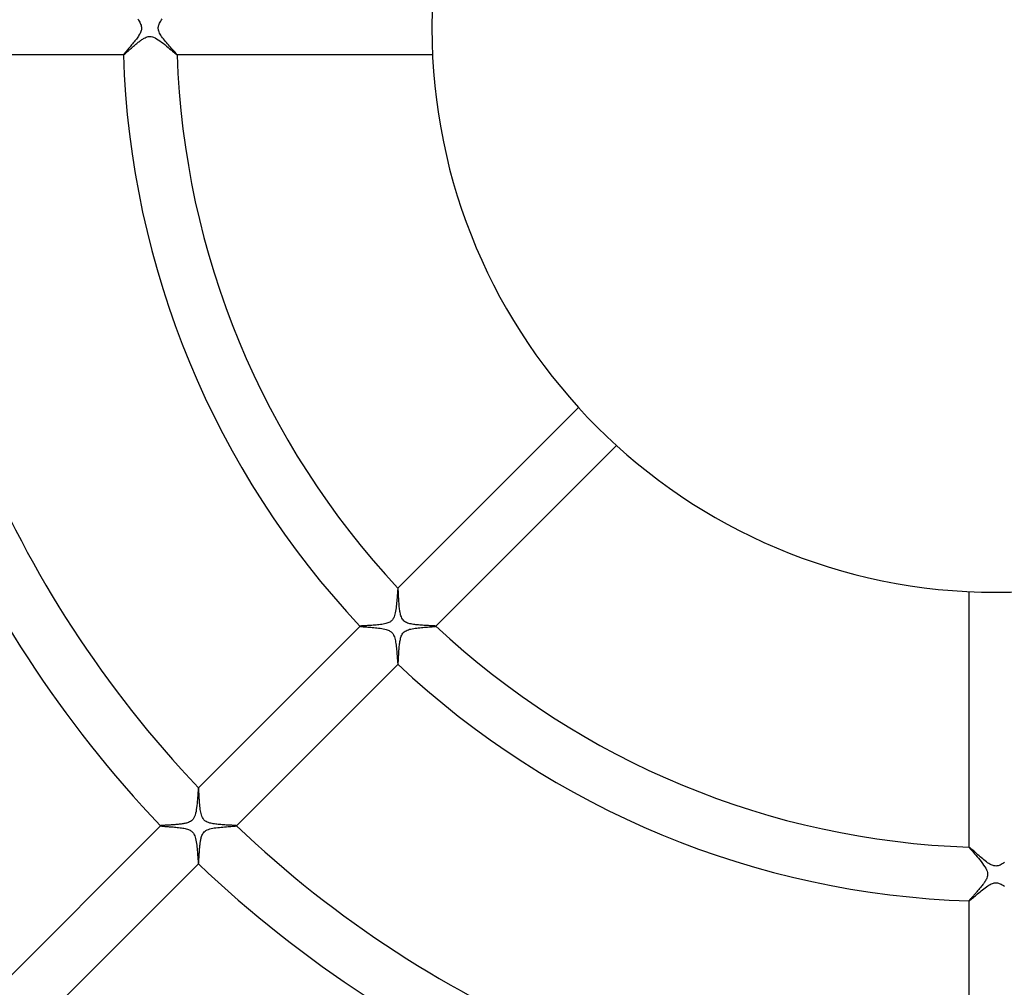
# Model space of a CAD drawing. Header units: millimetres. Extents: x -385 to 385, y -385 to 385.
# Tile 60 of 103: x -73 to 1, y -71 to 1. Entities that reach past the tile are written whole.
import ezdxf

# ---------------------------------------------------------------- set-up
doc = ezdxf.new("R2010")
doc.units = ezdxf.units.MM
doc.layers.add('HIDDEN', color=7, linetype='Continuous')
doc.layers.add('THICK', color=7, linetype='Continuous')

msp = doc.modelspace()

# ---------------------------------------------------------------- linework, layer by layer
at = {"layer": 'HIDDEN'}
for p, q in [((-63.907, 0.68), (-63.853, 0.6)), ((-63.853, 0.6), (-63.804, 0.523)), ((-63.804, 0.523), (-63.759, 0.446)), ((-63.759, 0.446), (-63.72, 0.37)), ((-63.72, 0.37), (-63.686, 0.294)), ((-63.686, 0.294), (-63.659, 0.218)), ((-63.659, 0.218), (-63.64, 0.144)), ((-63.64, 0.144), (-63.628, 0.071)), ((-63.628, 0.071), (-63.625, 0)), ((-62.375, 0), (-62.373, 0.053)), ((-62.373, 0.053), (-62.367, 0.107)), ((-62.367, 0.107), (-62.356, 0.16)), ((-62.356, 0.16), (-62.34, 0.219)), ((-62.34, 0.219), (-62.316, 0.284)), ((-62.316, 0.284), (-62.284, 0.357)), ((-62.284, 0.357), (-62.242, 0.438)), ((-62.242, 0.438), (-62.192, 0.523)), ((-62.192, 0.523), (-62.136, 0.609)), ((-62.136, 0.609), (-62.074, 0.696)), ((-63.902, -0.673), (-63.952, -0.744)), ((-63.854, -0.603), (-63.902, -0.673)), ((-63.81, -0.533), (-63.854, -0.603)), ((-63.768, -0.462), (-63.81, -0.533)), ((-63.73, -0.391), (-63.768, -0.462)), ((-63.697, -0.32), (-63.73, -0.391)), ((-63.67, -0.251), (-63.697, -0.32)), ((-63.65, -0.185), (-63.67, -0.251)), ((-63.635, -0.121), (-63.65, -0.185)), ((-63.627, -0.06), (-63.635, -0.121)), ((-63.625, 0), (-63.627, -0.06)), ((-62.373, -0.052), (-62.375, 0)), ((-62.367, -0.105), (-62.373, -0.052)), ((-62.356, -0.16), (-62.367, -0.105)), ((-62.339, -0.222), (-62.356, -0.16)), ((-62.313, -0.291), (-62.339, -0.222)), ((-62.279, -0.367), (-62.313, -0.291)), ((-62.235, -0.451), (-62.279, -0.367)), ((-62.183, -0.537), (-62.235, -0.451)), ((-62.124, -0.626), (-62.183, -0.537)), ((-62.061, -0.715), (-62.124, -0.626)), ((-61.992, -0.806), (-62.061, -0.715)), ((-64.536, -1.466), (-64.593, -1.532)), ((-64.478, -1.397), (-64.536, -1.466)), ((-64.418, -1.327), (-64.478, -1.397)), ((-64.357, -1.255), (-64.418, -1.327)), ((-64.297, -1.182), (-64.357, -1.255)), ((-64.236, -1.109), (-64.297, -1.182)), ((-64.176, -1.035), (-64.236, -1.109)), ((-64.117, -0.961), (-64.176, -1.035)), ((-64.06, -0.888), (-64.117, -0.961)), ((-64.005, -0.815), (-64.06, -0.888)), ((-63.952, -0.744), (-64.005, -0.815)), ((-61.92, -0.897), (-61.992, -0.806)), ((-61.846, -0.988), (-61.92, -0.897)), ((-61.77, -1.079), (-61.846, -0.988)), ((-61.693, -1.169), (-61.77, -1.079)), ((-61.616, -1.257), (-61.693, -1.169)), ((-61.54, -1.343), (-61.616, -1.257)), ((-61.465, -1.427), (-61.54, -1.343)), ((-61.392, -1.508), (-61.465, -1.427)), ((-64.966, -1.989), (-64.969, -1.997)), ((-64.969, -1.997), (-64.969, -1.998)), ((-64.969, -1.998), (-64.969, -1.999)), ((-64.969, -1.999), (-64.969, -1.999)), ((-64.969, -1.999), (-64.968, -2)), ((-64.968, -2), (-64.967, -2)), ((-64.967, -2), (-64.967, -2)), ((-64.957, -1.973), (-64.966, -1.989)), ((-64.942, -1.952), (-64.957, -1.973)), ((-64.922, -1.925), (-64.942, -1.952)), ((-64.896, -1.892), (-64.922, -1.925)), ((-64.865, -1.854), (-64.896, -1.892)), ((-64.829, -1.811), (-64.865, -1.854)), ((-64.789, -1.763), (-64.829, -1.811)), ((-64.745, -1.711), (-64.789, -1.763)), ((-64.697, -1.655), (-64.745, -1.711)), ((-64.646, -1.595), (-64.697, -1.655)), ((-64.593, -1.532), (-64.646, -1.595)), ((-61.324, -1.584), (-61.392, -1.508)), ((-61.26, -1.654), (-61.324, -1.584)), ((-61.202, -1.718), (-61.26, -1.654)), ((-61.15, -1.776), (-61.202, -1.718)), ((-61.104, -1.828), (-61.15, -1.776)), ((-61.064, -1.873), (-61.104, -1.828)), ((-61.03, -1.912), (-61.064, -1.873)), ((-61.003, -1.944), (-61.03, -1.912)), ((-60.984, -1.969), (-61.003, -1.944)), ((-60.972, -1.987), (-60.984, -1.969)), ((-60.967, -1.997), (-60.972, -1.987)), ((-60.97, -2), (-60.969, -2)), ((-60.969, -2), (-60.968, -2)), ((-60.968, -1.999), (-60.967, -1.998)), ((-60.968, -2), (-60.968, -1.999)), ((-60.968, -1.999), (-60.968, -1.999)), ((-60.967, -1.998), (-60.967, -1.997)), ((-44.525, -41.697), (-44.526, -41.697)), ((-44.526, -41.697), (-44.526, -41.698)), ((-44.524, -41.697), (-44.525, -41.697)), ((-44.525, -41.697), (-44.525, -41.697)), ((-44.523, -41.697), (-44.524, -41.697)), ((-44.523, -41.698), (-44.523, -41.697)), ((-44.519, -41.706), (-44.523, -41.698)), ((-44.516, -41.723), (-44.519, -41.706)), ((-44.512, -41.748), (-44.516, -41.723)), ((-44.509, -41.78), (-44.512, -41.748)), ((-44.505, -41.82), (-44.509, -41.78)), ((-44.502, -41.867), (-44.505, -41.82)), ((-44.499, -41.92), (-44.502, -41.867)), ((-44.496, -41.979), (-44.499, -41.92)), ((-44.492, -42.044), (-44.496, -41.979)), ((-44.489, -42.114), (-44.492, -42.044)), ((-44.485, -42.188), (-44.489, -42.114)), ((-44.481, -42.266), (-44.485, -42.188)), ((-44.477, -42.348), (-44.481, -42.266)), ((-44.472, -42.434), (-44.477, -42.348)), ((-44.467, -42.522), (-44.472, -42.434)), ((-44.462, -42.613), (-44.467, -42.522)), ((-44.456, -42.706), (-44.462, -42.613)), ((-44.449, -42.801), (-44.456, -42.706)), ((-44.442, -42.895), (-44.449, -42.801)), ((-44.434, -42.989), (-44.442, -42.895)), ((-44.426, -43.082), (-44.434, -42.989)), ((-44.416, -43.173), (-44.426, -43.082)), ((-44.405, -43.262), (-44.416, -43.173)), ((-44.393, -43.349), (-44.405, -43.262)), ((-44.38, -43.434), (-44.393, -43.349)), ((-44.365, -43.515), (-44.38, -43.434)), ((-44.348, -43.597), (-44.365, -43.515)), ((-44.328, -43.679), (-44.348, -43.597)), ((-44.304, -43.76), (-44.328, -43.679)), ((-44.275, -43.839), (-44.304, -43.76)), ((-44.241, -43.915), (-44.275, -43.839)), ((-44.2, -43.988), (-44.241, -43.915)), ((-44.151, -44.056), (-44.2, -43.988)), ((-47.353, -44.525), (-47.354, -44.526)), ((-47.354, -44.526), (-47.353, -44.527)), ((-47.353, -44.524), (-47.353, -44.525)), ((-47.353, -44.525), (-47.353, -44.525)), ((-47.353, -44.527), (-47.353, -44.527)), ((-47.353, -44.527), (-47.353, -44.528)), ((-47.353, -44.528), (-47.342, -44.533)), ((-47.342, -44.533), (-47.319, -44.538)), ((-47.319, -44.538), (-47.284, -44.543)), ((-47.284, -44.543), (-47.238, -44.549)), ((-47.238, -44.549), (-47.181, -44.555)), ((-47.181, -44.555), (-47.115, -44.561)), ((-47.115, -44.561), (-47.04, -44.568)), ((-47.04, -44.568), (-46.957, -44.575)), ((-46.957, -44.575), (-46.866, -44.582)), ((-46.866, -44.582), (-46.769, -44.589)), ((-46.769, -44.589), (-46.667, -44.598)), ((-46.667, -44.598), (-46.559, -44.606)), ((-46.559, -44.606), (-46.446, -44.616)), ((-46.446, -44.616), (-46.33, -44.626)), ((-46.33, -44.626), (-46.211, -44.637)), ((-46.211, -44.637), (-46.089, -44.65)), ((-46.089, -44.65), (-45.968, -44.664)), ((-45.968, -44.664), (-45.848, -44.68)), ((-45.848, -44.68), (-45.732, -44.697)), ((-45.732, -44.697), (-45.62, -44.717)), ((-45.62, -44.717), (-45.513, -44.74)), ((-44.094, -44.118), (-44.151, -44.056)), ((-44.03, -44.171), (-44.094, -44.118)), ((-43.961, -44.216), (-44.03, -44.171)), ((-43.887, -44.255), (-43.961, -44.216)), ((-43.808, -44.287), (-43.887, -44.255)), ((-43.725, -44.315), (-43.808, -44.287)), ((-43.639, -44.339), (-43.725, -44.315)), ((-43.551, -44.359), (-43.639, -44.339)), ((-43.462, -44.375), (-43.551, -44.359)), ((-43.373, -44.39), (-43.462, -44.375)), ((-43.283, -44.403), (-43.373, -44.39)), ((-43.19, -44.414), (-43.283, -44.403)), ((-43.095, -44.424), (-43.19, -44.414)), ((-42.999, -44.434), (-43.095, -44.424)), ((-42.902, -44.442), (-42.999, -44.434)), ((-42.804, -44.449), (-42.902, -44.442)), ((-42.707, -44.456), (-42.804, -44.449)), ((-42.61, -44.462), (-42.707, -44.456)), ((-42.514, -44.468), (-42.61, -44.462)), ((-42.421, -44.473), (-42.514, -44.468)), ((-42.33, -44.478), (-42.421, -44.473)), ((-42.243, -44.482), (-42.33, -44.478)), ((-42.161, -44.486), (-42.243, -44.482)), ((-42.083, -44.49), (-42.161, -44.486)), ((-42.011, -44.494), (-42.083, -44.49)), ((-41.945, -44.497), (-42.011, -44.494)), ((-41.886, -44.501), (-41.945, -44.497)), ((-41.834, -44.504), (-41.886, -44.501)), ((-41.789, -44.508), (-41.834, -44.504)), ((-41.753, -44.512), (-41.789, -44.508)), ((-41.725, -44.515), (-41.753, -44.512)), ((-41.707, -44.519), (-41.725, -44.515)), ((-41.698, -44.523), (-41.707, -44.519)), ((-41.697, -44.523), (-41.698, -44.523)), ((-41.698, -44.526), (-41.697, -44.526)), ((-41.697, -44.524), (-41.697, -44.523)), ((-41.697, -44.525), (-41.697, -44.524)), ((-41.697, -44.526), (-41.697, -44.525)), ((-41.697, -44.525), (-41.697, -44.525)), ((-45.513, -44.74), (-45.413, -44.766)), ((-45.413, -44.766), (-45.322, -44.794)), ((-45.322, -44.794), (-45.245, -44.824)), ((-45.245, -44.824), (-45.18, -44.854)), ((-45.18, -44.854), (-45.125, -44.884)), ((-45.125, -44.884), (-45.078, -44.915)), ((-45.078, -44.915), (-45.034, -44.949)), ((-45.034, -44.949), (-44.992, -44.987)), ((-44.992, -44.987), (-44.953, -45.029)), ((-44.953, -45.029), (-44.918, -45.073)), ((-44.918, -45.073), (-44.886, -45.121)), ((-44.886, -45.121), (-44.856, -45.176)), ((-44.856, -45.176), (-44.825, -45.242)), ((-44.825, -45.242), (-44.795, -45.319)), ((-44.795, -45.319), (-44.767, -45.409)), ((-44.767, -45.409), (-44.742, -45.505)), ((-44.742, -45.505), (-44.72, -45.605)), ((-44.72, -45.605), (-44.701, -45.709)), ((-44.701, -45.709), (-44.684, -45.817)), ((-44.684, -45.817), (-44.669, -45.928)), ((-44.669, -45.928), (-44.655, -46.041)), ((-44.655, -46.041), (-44.643, -46.156)), ((-44.643, -46.156), (-44.631, -46.272)), ((-44.631, -46.272), (-44.621, -46.388)), ((-44.621, -46.388), (-44.611, -46.503)), ((-44.611, -46.503), (-44.602, -46.615)), ((-44.602, -46.615), (-44.593, -46.724)), ((-44.593, -46.724), (-44.585, -46.827)), ((-44.585, -46.827), (-44.577, -46.924)), ((-44.577, -46.924), (-44.57, -47.013)), ((-44.57, -47.013), (-44.563, -47.094)), ((-44.563, -47.094), (-44.557, -47.166)), ((-44.557, -47.166), (-44.55, -47.228)), ((-44.55, -47.228), (-44.544, -47.278)), ((-44.544, -47.278), (-44.539, -47.316)), ((-44.539, -47.316), (-44.533, -47.341)), ((-44.533, -47.341), (-44.528, -47.353)), ((-44.528, -47.353), (-44.527, -47.353)), ((-44.527, -47.353), (-44.527, -47.353)), ((-44.527, -47.353), (-44.526, -47.354)), ((-44.526, -47.354), (-44.525, -47.353)), ((-44.525, -47.353), (-44.525, -47.353)), ((-44.525, -47.353), (-44.524, -47.353)), ((-59.38, -56.552), (-59.381, -56.553)), ((-59.381, -56.553), (-59.381, -56.553)), ((-59.379, -56.552), (-59.38, -56.552)), ((-59.38, -56.552), (-59.38, -56.552)), ((-59.379, -56.553), (-59.379, -56.552)), ((-59.378, -56.553), (-59.379, -56.553)), ((-59.374, -56.563), (-59.378, -56.553)), ((-59.369, -56.585), (-59.374, -56.563)), ((-59.365, -56.618), (-59.369, -56.585)), ((-59.361, -56.661), (-59.365, -56.618)), ((-59.357, -56.714), (-59.361, -56.661)), ((-59.353, -56.776), (-59.357, -56.714)), ((-59.349, -56.847), (-59.353, -56.776)), ((-59.344, -56.926), (-59.349, -56.847)), ((-59.34, -57.014), (-59.344, -56.926)), ((-59.334, -57.109), (-59.34, -57.014)), ((-59.329, -57.212), (-59.334, -57.109)), ((-59.322, -57.322), (-59.329, -57.212)), ((-59.315, -57.439), (-59.322, -57.322)), ((-59.307, -57.56), (-59.315, -57.439)), ((-59.298, -57.681), (-59.307, -57.56)), ((-59.288, -57.803), (-59.298, -57.681)), ((-59.277, -57.923), (-59.288, -57.803)), ((-59.264, -58.042), (-59.277, -57.923)), ((-59.249, -58.157), (-59.264, -58.042)), ((-59.233, -58.267), (-59.249, -58.157)), ((-59.213, -58.375), (-59.233, -58.267)), ((-59.19, -58.478), (-59.213, -58.375)), ((-59.163, -58.577), (-59.19, -58.478)), ((-59.131, -58.671), (-59.163, -58.577)), ((-62.207, -59.379), (-62.208, -59.379)), ((-62.208, -59.379), (-62.208, -59.38)), ((-62.208, -59.38), (-62.208, -59.381)), ((-62.208, -59.381), (-62.208, -59.381)), ((-62.208, -59.381), (-62.208, -59.382)), ((-62.208, -59.382), (-62.207, -59.382)), ((-62.207, -59.382), (-62.198, -59.387)), ((-59.092, -58.762), (-59.131, -58.671)), ((-59.042, -58.849), (-59.092, -58.762)), ((-58.98, -58.929), (-59.042, -58.849)), ((-58.905, -59.001), (-58.98, -58.929)), ((-58.819, -59.061), (-58.905, -59.001)), ((-58.726, -59.109), (-58.819, -59.061)), ((-58.632, -59.146), (-58.726, -59.109)), ((-58.539, -59.175), (-58.632, -59.146)), ((-58.452, -59.197), (-58.539, -59.175)), ((-58.37, -59.214), (-58.452, -59.197)), ((-58.284, -59.23), (-58.37, -59.214)), ((-58.194, -59.244), (-58.284, -59.23)), ((-58.101, -59.257), (-58.194, -59.244)), ((-58.005, -59.269), (-58.101, -59.257)), ((-57.907, -59.279), (-58.005, -59.269)), ((-57.808, -59.288), (-57.907, -59.279)), ((-57.709, -59.296), (-57.808, -59.288)), ((-57.608, -59.304), (-57.709, -59.296)), ((-57.509, -59.311), (-57.608, -59.304)), ((-57.41, -59.317), (-57.509, -59.311)), ((-57.313, -59.323), (-57.41, -59.317)), ((-57.219, -59.328), (-57.313, -59.323)), ((-57.129, -59.333), (-57.219, -59.328)), ((-57.043, -59.338), (-57.129, -59.333)), ((-56.962, -59.342), (-57.043, -59.338)), ((-56.886, -59.346), (-56.962, -59.342)), ((-56.817, -59.35), (-56.886, -59.346)), ((-56.754, -59.354), (-56.817, -59.35)), ((-56.698, -59.358), (-56.754, -59.354)), ((-56.651, -59.362), (-56.698, -59.358)), ((-56.612, -59.366), (-56.651, -59.362)), ((-56.582, -59.37), (-56.612, -59.366)), ((-56.563, -59.374), (-56.582, -59.37)), ((-56.553, -59.378), (-56.563, -59.374)), ((-56.553, -59.379), (-56.553, -59.378)), ((-56.552, -59.379), (-56.553, -59.379)), ((-56.553, -59.381), (-56.552, -59.38)), ((-56.553, -59.381), (-56.553, -59.381)), ((-56.552, -59.38), (-56.552, -59.379)), ((-56.552, -59.38), (-56.552, -59.38)), ((-62.198, -59.387), (-62.179, -59.391)), ((-62.179, -59.391), (-62.151, -59.396)), ((-62.151, -59.396), (-62.113, -59.401)), ((-62.113, -59.401), (-62.067, -59.406)), ((-62.067, -59.406), (-62.013, -59.411)), ((-62.013, -59.411), (-61.952, -59.416)), ((-61.952, -59.416), (-61.885, -59.422)), ((-61.885, -59.422), (-61.811, -59.428)), ((-61.811, -59.428), (-61.732, -59.434)), ((-61.732, -59.434), (-61.648, -59.44)), ((-61.648, -59.44), (-61.56, -59.447)), ((-61.56, -59.447), (-61.468, -59.454)), ((-61.468, -59.454), (-61.372, -59.461)), ((-61.372, -59.461), (-61.273, -59.469)), ((-61.273, -59.469), (-61.172, -59.478)), ((-61.172, -59.478), (-61.068, -59.488)), ((-61.068, -59.488), (-60.963, -59.498)), ((-60.963, -59.498), (-60.858, -59.51)), ((-60.858, -59.51), (-60.754, -59.522)), ((-60.754, -59.522), (-60.653, -59.536)), ((-60.653, -59.536), (-60.555, -59.552)), ((-60.555, -59.552), (-60.461, -59.569)), ((-60.461, -59.569), (-60.371, -59.588)), ((-60.371, -59.588), (-60.286, -59.609)), ((-60.286, -59.609), (-60.207, -59.632)), ((-60.207, -59.632), (-60.134, -59.657)), ((-60.134, -59.657), (-60.066, -59.685)), ((-60.066, -59.685), (-60.004, -59.716)), ((-60.004, -59.716), (-59.946, -59.751)), ((-59.946, -59.751), (-59.894, -59.789)), ((-59.894, -59.789), (-59.845, -59.832)), ((-59.845, -59.832), (-59.801, -59.879)), ((-59.801, -59.879), (-59.763, -59.929)), ((-59.763, -59.929), (-59.728, -59.983)), ((-59.728, -59.983), (-59.694, -60.048)), ((-59.694, -60.048), (-59.659, -60.128)), ((-59.659, -60.128), (-59.626, -60.224)), ((-59.626, -60.224), (-59.597, -60.332)), ((-59.597, -60.332), (-59.572, -60.446)), ((-59.572, -60.446), (-59.55, -60.565)), ((-59.55, -60.565), (-59.531, -60.689)), ((-59.531, -60.689), (-59.515, -60.815)), ((-59.515, -60.815), (-59.5, -60.945)), ((-59.5, -60.945), (-59.487, -61.076)), ((-59.487, -61.076), (-59.475, -61.206)), ((-59.475, -61.206), (-59.464, -61.335)), ((-59.464, -61.335), (-59.454, -61.461)), ((-59.454, -61.461), (-59.445, -61.583)), ((-59.445, -61.583), (-59.436, -61.698)), ((-1.999, -60.968), (-2, -60.968)), ((-2, -60.968), (-2, -60.969)), ((-2, -60.969), (-2, -60.97)), ((-1.998, -60.967), (-1.999, -60.968)), ((-1.999, -60.968), (-1.999, -60.968)), ((-1.997, -60.967), (-1.998, -60.967)), ((-1.985, -60.973), (-1.997, -60.967)), ((-1.963, -60.988), (-1.985, -60.973)), ((-1.932, -61.013), (-1.963, -60.988)), ((-1.892, -61.048), (-1.932, -61.013)), ((-1.843, -61.09), (-1.892, -61.048)), ((-1.788, -61.139), (-1.843, -61.09)), ((-1.726, -61.195), (-1.788, -61.139)), ((-1.658, -61.257), (-1.726, -61.195)), ((-1.584, -61.323), (-1.658, -61.257)), ((-1.506, -61.393), (-1.584, -61.323)), ((-1.425, -61.467), (-1.506, -61.393)), ((-1.34, -61.542), (-1.425, -61.467)), ((-1.253, -61.619), (-1.34, -61.542)), ((-59.436, -61.698), (-59.428, -61.804)), ((-59.428, -61.804), (-59.421, -61.9)), ((-59.421, -61.9), (-59.413, -61.986)), ((-59.413, -61.986), (-59.407, -62.059)), ((-59.407, -62.059), (-59.4, -62.119)), ((-59.4, -62.119), (-59.394, -62.164)), ((-59.394, -62.164), (-59.388, -62.194)), ((-59.388, -62.194), (-59.382, -62.207)), ((-59.382, -62.207), (-59.382, -62.208)), ((-59.382, -62.208), (-59.381, -62.208)), ((-59.381, -62.208), (-59.381, -62.208)), ((-59.381, -62.208), (-59.38, -62.208)), ((-59.38, -62.208), (-59.379, -62.208)), ((-59.379, -62.208), (-59.379, -62.207)), ((-1.165, -61.697), (-1.253, -61.619)), ((-1.074, -61.774), (-1.165, -61.697)), ((-0.983, -61.85), (-1.074, -61.774)), ((-0.892, -61.924), (-0.983, -61.85)), ((-0.8, -61.996), (-0.892, -61.924)), ((-0.709, -62.065), (-0.8, -61.996)), ((-0.62, -62.128), (-0.709, -62.065)), ((-0.531, -62.187), (-0.62, -62.128)), ((-0.444, -62.239), (-0.531, -62.187)), ((-0.361, -62.282), (-0.444, -62.239)), ((-0.286, -62.315), (-0.361, -62.282)), ((-0.219, -62.34), (-0.286, -62.315)), ((0.303, -62.308), (0.232, -62.335)), ((0.382, -62.272), (0.303, -62.308)), ((0.468, -62.225), (0.382, -62.272)), ((0.556, -62.171), (0.468, -62.225)), ((0.646, -62.11), (0.556, -62.171)), ((-0.16, -62.356), (-0.219, -62.34)), ((-0.106, -62.367), (-0.16, -62.356)), ((-0.052, -62.373), (-0.106, -62.367)), ((0.002, -62.375), (-0.052, -62.373)), ((0.055, -62.373), (0.002, -62.375)), ((0.11, -62.366), (0.055, -62.373)), ((0.167, -62.354), (0.11, -62.366)), ((0.232, -62.335), (0.167, -62.354)), ((-0.524, -63.804), (-0.434, -63.753)), ((-0.434, -63.753), (-0.348, -63.71)), ((-0.348, -63.71), (-0.267, -63.676)), ((-0.267, -63.676), (-0.194, -63.652)), ((-0.194, -63.652), (-0.126, -63.636)), ((-0.126, -63.636), (-0.063, -63.628)), ((-0.063, -63.628), (-0.002, -63.625)), ((-0.002, -63.625), (0.058, -63.627)), ((0.058, -63.627), (0.119, -63.635)), ((0.119, -63.635), (0.179, -63.648)), ((0.179, -63.648), (0.242, -63.667)), ((0.242, -63.667), (0.31, -63.693)), ((0.31, -63.693), (0.384, -63.727)), ((0.384, -63.727), (0.465, -63.77)), ((0.465, -63.77), (0.55, -63.82)), ((-1.45, -64.522), (-1.365, -64.45)), ((-1.365, -64.45), (-1.277, -64.376)), ((-1.277, -64.376), (-1.185, -64.299)), ((-1.185, -64.299), (-1.09, -64.221)), ((-1.09, -64.221), (-0.995, -64.144)), ((-0.995, -64.144), (-0.899, -64.068)), ((-0.899, -64.068), (-0.804, -63.996)), ((-0.804, -63.996), (-0.709, -63.927)), ((-0.709, -63.927), (-0.616, -63.863)), ((-0.616, -63.863), (-0.524, -63.804)), ((0.55, -63.82), (0.637, -63.877)), ((-2, -64.967), (-2, -64.967)), ((-2, -64.967), (-2, -64.968)), ((-2, -64.968), (-1.999, -64.969)), ((-1.999, -64.969), (-1.999, -64.969)), ((-1.999, -64.969), (-1.998, -64.969)), ((-1.998, -64.969), (-1.997, -64.969)), ((-1.997, -64.969), (-1.986, -64.965)), ((-1.986, -64.965), (-1.966, -64.952)), ((-1.966, -64.952), (-1.937, -64.931)), ((-1.937, -64.931), (-1.899, -64.901)), ((-1.899, -64.901), (-1.854, -64.865)), ((-1.854, -64.865), (-1.801, -64.821)), ((-1.801, -64.821), (-1.742, -64.771)), ((-1.742, -64.771), (-1.677, -64.716)), ((-1.677, -64.716), (-1.606, -64.656)), ((-1.606, -64.656), (-1.53, -64.591)), ((-1.53, -64.591), (-1.45, -64.522))]:
    msp.add_line(p, q, dxfattribs=at)
at = {"layer": 'THICK'}
for p, q in [((-63.419, -0.748), (-63.354, -0.715)), ((-63.354, -0.715), (-63.283, -0.684)), ((-63.283, -0.684), (-63.209, -0.658)), ((-63.209, -0.658), (-63.131, -0.638)), ((-63.131, -0.638), (-63.052, -0.627)), ((-63.052, -0.627), (-62.972, -0.625)), ((-62.972, -0.625), (-62.893, -0.633)), ((-62.893, -0.633), (-62.812, -0.65)), ((-62.812, -0.65), (-62.719, -0.68)), ((-62.719, -0.68), (-62.613, -0.728)), ((-62.613, -0.728), (-62.497, -0.791)), ((-64.379, -1.492), (-64.325, -1.444)), ((-64.325, -1.444), (-64.269, -1.395)), ((-64.269, -1.395), (-64.213, -1.346)), ((-64.213, -1.346), (-64.156, -1.296)), ((-64.156, -1.296), (-64.098, -1.247)), ((-64.098, -1.247), (-64.041, -1.198)), ((-64.041, -1.198), (-63.983, -1.15)), ((-63.983, -1.15), (-63.925, -1.103)), ((-63.925, -1.103), (-63.868, -1.057)), ((-63.868, -1.057), (-63.811, -1.012)), ((-63.811, -1.012), (-63.754, -0.969)), ((-63.754, -0.969), (-63.698, -0.928)), ((-63.698, -0.928), (-63.642, -0.888)), ((-63.642, -0.888), (-63.588, -0.851)), ((-63.588, -0.851), (-63.534, -0.816)), ((-63.534, -0.816), (-63.48, -0.783)), ((-63.48, -0.783), (-63.419, -0.748)), ((-62.497, -0.791), (-62.379, -0.866)), ((-62.379, -0.866), (-62.259, -0.949)), ((-62.259, -0.949), (-62.139, -1.039)), ((-62.139, -1.039), (-62.016, -1.134)), ((-62.016, -1.134), (-61.893, -1.234)), ((-61.893, -1.234), (-61.77, -1.336)), ((-61.77, -1.336), (-61.65, -1.437)), ((-61.65, -1.437), (-61.534, -1.536)), ((-64.967, -2), (-81.978, -2)), ((-64.967, -2), (-64.96, -1.998)), ((-64.96, -1.998), (-64.95, -1.992)), ((-64.95, -1.992), (-64.937, -1.983)), ((-64.937, -1.983), (-64.919, -1.969)), ((-64.919, -1.969), (-64.898, -1.952)), ((-64.898, -1.952), (-64.874, -1.932)), ((-64.874, -1.932), (-64.847, -1.909)), ((-64.847, -1.909), (-64.816, -1.883)), ((-64.816, -1.883), (-64.783, -1.853)), ((-64.783, -1.853), (-64.747, -1.821)), ((-64.747, -1.821), (-64.709, -1.787)), ((-64.709, -1.787), (-64.667, -1.75)), ((-64.667, -1.75), (-64.624, -1.711)), ((-64.624, -1.711), (-64.579, -1.671)), ((-64.579, -1.671), (-64.532, -1.628)), ((-64.532, -1.628), (-64.482, -1.584)), ((-64.482, -1.584), (-64.431, -1.539)), ((-64.431, -1.539), (-64.379, -1.492)), ((-61.534, -1.536), (-61.423, -1.631)), ((-61.423, -1.631), (-61.32, -1.72)), ((-61.32, -1.72), (-61.227, -1.799)), ((-61.227, -1.799), (-61.146, -1.867)), ((-61.146, -1.867), (-61.078, -1.923)), ((-61.078, -1.923), (-61.025, -1.965)), ((-61.025, -1.965), (-60.988, -1.991)), ((-60.988, -1.991), (-60.97, -2)), ((-41.952, -2), (-60.97, -2)), ((-44.526, -41.698), (-31.079, -28.251)), ((-28.251, -31.079), (-41.698, -44.526)), ((-44.544, -41.784), (-44.55, -41.842)), ((-44.537, -41.74), (-44.544, -41.784)), ((-44.532, -41.711), (-44.537, -41.74)), ((-44.526, -41.698), (-44.532, -41.711)), ((-44.596, -42.415), (-44.606, -42.536)), ((-44.588, -42.299), (-44.596, -42.415)), ((-44.579, -42.19), (-44.588, -42.299)), ((-44.571, -42.088), (-44.579, -42.19)), ((-44.564, -41.995), (-44.571, -42.088)), ((-44.557, -41.913), (-44.564, -41.995)), ((-44.55, -41.842), (-44.557, -41.913)), ((-2, -60.97), (-2, -41.952)), ((-44.668, -43.168), (-44.685, -43.292)), ((-44.653, -43.041), (-44.668, -43.168)), ((-44.64, -42.914), (-44.653, -43.041)), ((-44.627, -42.786), (-44.64, -42.914)), ((-44.616, -42.66), (-44.627, -42.786)), ((-44.606, -42.536), (-44.616, -42.66)), ((-44.876, -43.958), (-44.907, -44.007)), ((-44.845, -43.899), (-44.876, -43.958)), ((-44.813, -43.826), (-44.845, -43.899)), ((-44.782, -43.739), (-44.813, -43.826)), ((-44.752, -43.637), (-44.782, -43.739)), ((-44.727, -43.527), (-44.752, -43.637)), ((-44.705, -43.412), (-44.727, -43.527)), ((-44.685, -43.292), (-44.705, -43.412)), ((-59.381, -56.553), (-47.353, -44.524)), ((-47.342, -44.52), (-47.353, -44.524)), ((-47.319, -44.515), (-47.342, -44.52)), ((-47.285, -44.511), (-47.319, -44.515)), ((-47.24, -44.507), (-47.285, -44.511)), ((-47.185, -44.502), (-47.24, -44.507)), ((-47.121, -44.498), (-47.185, -44.502)), ((-47.048, -44.494), (-47.121, -44.498)), ((-46.968, -44.489), (-47.048, -44.494)), ((-46.881, -44.485), (-46.968, -44.489)), ((-46.788, -44.48), (-46.881, -44.485)), ((-46.689, -44.474), (-46.788, -44.48)), ((-46.587, -44.468), (-46.689, -44.474)), ((-46.482, -44.462), (-46.587, -44.468)), ((-46.375, -44.455), (-46.482, -44.462)), ((-46.267, -44.447), (-46.375, -44.455)), ((-46.158, -44.439), (-46.267, -44.447)), ((-46.05, -44.429), (-46.158, -44.439)), ((-45.942, -44.418), (-46.05, -44.429)), ((-45.837, -44.405), (-45.942, -44.418)), ((-45.733, -44.391), (-45.837, -44.405)), ((-45.632, -44.374), (-45.733, -44.391)), ((-45.535, -44.355), (-45.632, -44.374)), ((-45.441, -44.334), (-45.535, -44.355)), ((-45.353, -44.309), (-45.441, -44.334)), ((-45.272, -44.281), (-45.353, -44.309)), ((-45.203, -44.251), (-45.272, -44.281)), ((-45.144, -44.221), (-45.203, -44.251)), ((-45.094, -44.191), (-45.144, -44.221)), ((-45.05, -44.159), (-45.094, -44.191)), ((-45.01, -44.125), (-45.05, -44.159)), ((-44.972, -44.089), (-45.01, -44.125)), ((-44.938, -44.049), (-44.972, -44.089)), ((-44.907, -44.007), (-44.938, -44.049)), ((-43.558, -44.733), (-43.458, -44.713)), ((-43.458, -44.713), (-43.355, -44.695)), ((-43.355, -44.695), (-43.246, -44.679)), ((-43.246, -44.679), (-43.134, -44.664)), ((-43.134, -44.664), (-43.02, -44.651)), ((-43.02, -44.651), (-42.903, -44.639)), ((-42.903, -44.639), (-42.786, -44.627)), ((-42.786, -44.627), (-42.668, -44.617)), ((-42.668, -44.617), (-42.552, -44.607)), ((-42.552, -44.607), (-42.44, -44.598)), ((-42.44, -44.598), (-42.335, -44.59)), ((-42.335, -44.59), (-42.236, -44.583)), ((-42.236, -44.583), (-42.145, -44.576)), ((-42.145, -44.576), (-42.061, -44.569)), ((-42.061, -44.569), (-41.984, -44.563)), ((-41.984, -44.563), (-41.916, -44.557)), ((-41.916, -44.557), (-41.855, -44.551)), ((-41.855, -44.551), (-41.804, -44.546)), ((-41.804, -44.546), (-41.762, -44.541)), ((-41.762, -44.541), (-41.729, -44.536)), ((-41.729, -44.536), (-41.708, -44.531)), ((-41.708, -44.531), (-41.698, -44.526)), ((-44.349, -45.505), (-44.329, -45.425)), ((-44.329, -45.425), (-44.306, -45.345)), ((-44.306, -45.345), (-44.278, -45.266)), ((-44.278, -45.266), (-44.244, -45.189)), ((-44.244, -45.189), (-44.205, -45.117)), ((-44.205, -45.117), (-44.161, -45.053)), ((-44.161, -45.053), (-44.112, -44.996)), ((-44.112, -44.996), (-44.058, -44.945)), ((-44.058, -44.945), (-43.996, -44.899)), ((-43.996, -44.899), (-43.924, -44.857)), ((-43.924, -44.857), (-43.841, -44.819)), ((-43.841, -44.819), (-43.751, -44.786)), ((-43.751, -44.786), (-43.656, -44.757)), ((-43.656, -44.757), (-43.558, -44.733)), ((-44.444, -46.222), (-44.436, -46.127)), ((-44.436, -46.127), (-44.427, -46.032)), ((-44.427, -46.032), (-44.417, -45.938)), ((-44.417, -45.938), (-44.406, -45.846)), ((-44.406, -45.846), (-44.394, -45.756)), ((-44.394, -45.756), (-44.381, -45.669)), ((-44.381, -45.669), (-44.366, -45.585)), ((-44.366, -45.585), (-44.349, -45.505)), ((-44.487, -46.929), (-44.483, -46.853)), ((-44.483, -46.853), (-44.479, -46.772)), ((-44.479, -46.772), (-44.474, -46.687)), ((-44.474, -46.687), (-44.469, -46.599)), ((-44.469, -46.599), (-44.464, -46.507)), ((-44.464, -46.507), (-44.458, -46.413)), ((-44.458, -46.413), (-44.451, -46.318)), ((-44.451, -46.318), (-44.444, -46.222)), ((-44.524, -47.353), (-56.553, -59.381)), ((-44.524, -47.353), (-44.52, -47.344)), ((-44.52, -47.344), (-44.517, -47.328)), ((-44.517, -47.328), (-44.513, -47.303)), ((-44.513, -47.303), (-44.509, -47.27)), ((-44.509, -47.27), (-44.506, -47.23)), ((-44.506, -47.23), (-44.502, -47.182)), ((-44.502, -47.182), (-44.499, -47.128)), ((-44.499, -47.128), (-44.495, -47.067)), ((-44.495, -47.067), (-44.491, -47.001)), ((-44.491, -47.001), (-44.487, -46.929)), ((-59.439, -57.127), (-59.449, -57.27)), ((-59.429, -56.995), (-59.439, -57.127)), ((-59.42, -56.875), (-59.429, -56.995)), ((-59.411, -56.77), (-59.42, -56.875)), ((-59.403, -56.683), (-59.411, -56.77)), ((-59.396, -56.617), (-59.403, -56.683)), ((-59.388, -56.572), (-59.396, -56.617)), ((-59.381, -56.553), (-59.388, -56.572)), ((-59.503, -57.883), (-59.521, -58.034)), ((-59.488, -57.729), (-59.503, -57.883)), ((-59.474, -57.574), (-59.488, -57.729)), ((-59.461, -57.421), (-59.474, -57.574)), ((-59.449, -57.27), (-59.461, -57.421)), ((-59.629, -58.58), (-59.671, -58.696)), ((-59.594, -58.454), (-59.629, -58.58)), ((-59.565, -58.319), (-59.594, -58.454)), ((-59.542, -58.179), (-59.565, -58.319)), ((-59.521, -58.034), (-59.542, -58.179)), ((-74.234, -71.406), (-62.207, -59.379)), ((-62.202, -59.376), (-62.207, -59.379)), ((-62.192, -59.373), (-62.202, -59.376)), ((-62.177, -59.37), (-62.192, -59.373)), ((-62.157, -59.367), (-62.177, -59.37)), ((-62.133, -59.365), (-62.157, -59.367)), ((-62.105, -59.362), (-62.133, -59.365)), ((-62.072, -59.359), (-62.105, -59.362)), ((-62.035, -59.356), (-62.072, -59.359)), ((-61.995, -59.353), (-62.035, -59.356)), ((-61.951, -59.35), (-61.995, -59.353)), ((-61.903, -59.348), (-61.951, -59.35)), ((-61.852, -59.345), (-61.903, -59.348)), ((-61.798, -59.341), (-61.852, -59.345)), ((-61.742, -59.338), (-61.798, -59.341)), ((-61.682, -59.335), (-61.742, -59.338)), ((-61.621, -59.331), (-61.682, -59.335)), ((-61.556, -59.328), (-61.621, -59.331)), ((-61.49, -59.324), (-61.556, -59.328)), ((-61.422, -59.32), (-61.49, -59.324)), ((-61.352, -59.315), (-61.422, -59.32)), ((-61.28, -59.311), (-61.352, -59.315)), ((-61.207, -59.305), (-61.28, -59.311)), ((-61.132, -59.3), (-61.207, -59.305)), ((-61.056, -59.294), (-61.132, -59.3)), ((-60.979, -59.287), (-61.056, -59.294)), ((-60.903, -59.28), (-60.979, -59.287)), ((-60.826, -59.272), (-60.903, -59.28)), ((-60.751, -59.264), (-60.826, -59.272)), ((-60.677, -59.254), (-60.751, -59.264)), ((-60.604, -59.244), (-60.677, -59.254)), ((-60.532, -59.233), (-60.604, -59.244)), ((-60.463, -59.221), (-60.532, -59.233)), ((-60.396, -59.208), (-60.463, -59.221)), ((-60.331, -59.193), (-60.396, -59.208)), ((-60.266, -59.177), (-60.331, -59.193)), ((-60.194, -59.156), (-60.266, -59.177)), ((-60.119, -59.129), (-60.194, -59.156)), ((-60.041, -59.096), (-60.119, -59.129)), ((-59.965, -59.054), (-60.041, -59.096)), ((-59.894, -59.005), (-59.965, -59.054)), ((-59.83, -58.947), (-59.894, -59.005)), ((-59.772, -58.878), (-59.83, -58.947)), ((-59.719, -58.795), (-59.772, -58.878)), ((-59.671, -58.696), (-59.719, -58.795)), ((-56.567, -59.387), (-56.553, -59.381)), ((-59.151, -60.178), (-59.124, -60.106)), ((-59.124, -60.106), (-59.092, -60.033)), ((-59.092, -60.033), (-59.053, -59.962)), ((-59.053, -59.962), (-59.007, -59.897)), ((-59.007, -59.897), (-58.954, -59.838)), ((-58.954, -59.838), (-58.894, -59.784)), ((-58.894, -59.784), (-58.824, -59.736)), ((-58.824, -59.736), (-58.742, -59.691)), ((-58.742, -59.691), (-58.647, -59.652)), ((-58.647, -59.652), (-58.543, -59.618)), ((-58.543, -59.618), (-58.433, -59.589)), ((-58.433, -59.589), (-58.319, -59.565)), ((-58.319, -59.565), (-58.201, -59.545)), ((-58.201, -59.545), (-58.079, -59.527)), ((-58.079, -59.527), (-57.952, -59.511)), ((-57.952, -59.511), (-57.823, -59.497)), ((-57.823, -59.497), (-57.692, -59.484)), ((-57.692, -59.484), (-57.561, -59.472)), ((-57.561, -59.472), (-57.431, -59.462)), ((-57.431, -59.462), (-57.303, -59.452)), ((-57.303, -59.452), (-57.181, -59.443)), ((-57.181, -59.443), (-57.067, -59.434)), ((-57.067, -59.434), (-56.96, -59.426)), ((-56.96, -59.426), (-56.863, -59.419)), ((-56.863, -59.419), (-56.777, -59.412)), ((-56.777, -59.412), (-56.703, -59.405)), ((-56.703, -59.405), (-56.643, -59.399)), ((-56.643, -59.399), (-56.597, -59.393)), ((-56.597, -59.393), (-56.567, -59.387)), ((-59.282, -60.92), (-59.274, -60.847)), ((-59.274, -60.847), (-59.266, -60.775)), ((-59.266, -60.775), (-59.258, -60.703)), ((-59.258, -60.703), (-59.249, -60.633)), ((-59.249, -60.633), (-59.238, -60.565)), ((-59.238, -60.565), (-59.227, -60.498)), ((-59.227, -60.498), (-59.216, -60.434)), ((-59.216, -60.434), (-59.203, -60.371)), ((-59.203, -60.371), (-59.189, -60.311)), ((-59.189, -60.311), (-59.172, -60.247)), ((-59.172, -60.247), (-59.151, -60.178)), ((-59.332, -61.638), (-59.329, -61.572)), ((-59.329, -61.572), (-59.325, -61.505)), ((-59.325, -61.505), (-59.32, -61.435)), ((-59.32, -61.435), (-59.316, -61.364)), ((-59.316, -61.364), (-59.311, -61.291)), ((-59.311, -61.291), (-59.306, -61.217)), ((-59.306, -61.217), (-59.301, -61.143)), ((-59.301, -61.143), (-59.295, -61.068)), ((-59.295, -61.068), (-59.288, -60.994)), ((-59.288, -60.994), (-59.282, -60.92)), ((-2, -60.97), (-1.992, -60.986)), ((-1.992, -60.986), (-1.97, -61.018)), ((-1.97, -61.018), (-1.934, -61.064)), ((-1.934, -61.064), (-1.886, -61.123)), ((-1.886, -61.123), (-1.826, -61.195)), ((-1.826, -61.195), (-1.757, -61.276)), ((-1.757, -61.276), (-1.679, -61.367)), ((-1.679, -61.367), (-1.594, -61.466)), ((-1.594, -61.466), (-1.503, -61.572)), ((-1.503, -61.572), (-1.408, -61.685)), ((-59.379, -62.207), (-71.406, -74.234)), ((-59.379, -62.207), (-59.376, -62.201)), ((-59.376, -62.201), (-59.373, -62.19)), ((-59.373, -62.19), (-59.37, -62.174)), ((-59.37, -62.174), (-59.367, -62.152)), ((-59.367, -62.152), (-59.364, -62.125)), ((-59.364, -62.125), (-59.361, -62.093)), ((-59.361, -62.093), (-59.358, -62.057)), ((-59.358, -62.057), (-59.355, -62.017)), ((-59.355, -62.017), (-59.352, -61.973)), ((-59.352, -61.973), (-59.349, -61.925)), ((-59.349, -61.925), (-59.346, -61.874)), ((-59.346, -61.874), (-59.343, -61.819)), ((-59.343, -61.819), (-59.339, -61.761)), ((-59.339, -61.761), (-59.336, -61.701)), ((-59.336, -61.701), (-59.332, -61.638)), ((-1.408, -61.685), (-1.309, -61.803)), ((-1.309, -61.803), (-1.207, -61.926)), ((-1.207, -61.926), (-1.106, -62.052)), ((-1.106, -62.052), (-1.008, -62.178)), ((-1.008, -62.178), (-0.917, -62.304)), ((-0.917, -62.304), (-0.834, -62.427)), ((-0.834, -62.427), (-0.762, -62.547)), ((-0.762, -62.547), (-0.704, -62.662)), ((-0.704, -62.662), (-0.664, -62.765)), ((-0.664, -62.765), (-0.639, -62.856)), ((-0.639, -62.856), (-0.627, -62.94)), ((-0.625, -63.024), (-0.634, -63.108)), ((-0.627, -62.94), (-0.625, -63.024)), ((-0.977, -63.764), (-1.022, -63.823)), ((-0.934, -63.706), (-0.977, -63.764)), ((-0.892, -63.648), (-0.934, -63.706)), ((-0.853, -63.591), (-0.892, -63.648)), ((-0.817, -63.535), (-0.853, -63.591)), ((-0.782, -63.479), (-0.817, -63.535)), ((-0.746, -63.416), (-0.782, -63.479)), ((-0.711, -63.346), (-0.746, -63.416)), ((-0.679, -63.271), (-0.711, -63.346)), ((-0.653, -63.191), (-0.679, -63.271)), ((-0.634, -63.108), (-0.653, -63.191)), ((-1.597, -64.497), (-1.64, -64.545)), ((-1.553, -64.448), (-1.597, -64.497)), ((-1.508, -64.397), (-1.553, -64.448)), ((-1.461, -64.344), (-1.508, -64.397)), ((-1.413, -64.29), (-1.461, -64.344)), ((-1.365, -64.235), (-1.413, -64.29)), ((-1.316, -64.178), (-1.365, -64.235)), ((-1.266, -64.121), (-1.316, -64.178)), ((-1.216, -64.062), (-1.266, -64.121)), ((-1.166, -64.002), (-1.216, -64.062)), ((-1.117, -63.942), (-1.166, -64.002)), ((-1.069, -63.883), (-1.117, -63.942)), ((-1.022, -63.823), (-1.069, -63.883)), ((-1.998, -64.961), (-2, -64.967)), ((-2, -81.978), (-2, -64.967)), ((-1.992, -64.951), (-1.998, -64.961)), ((-1.983, -64.937), (-1.992, -64.951)), ((-1.97, -64.92), (-1.983, -64.937)), ((-1.954, -64.9), (-1.97, -64.92)), ((-1.935, -64.877), (-1.954, -64.9)), ((-1.912, -64.85), (-1.935, -64.877)), ((-1.886, -64.821), (-1.912, -64.85)), ((-1.858, -64.788), (-1.886, -64.821)), ((-1.827, -64.754), (-1.858, -64.788)), ((-1.794, -64.716), (-1.827, -64.754)), ((-1.758, -64.677), (-1.794, -64.716)), ((-1.721, -64.635), (-1.758, -64.677)), ((-1.681, -64.591), (-1.721, -64.635)), ((-1.64, -64.545), (-1.681, -64.591))]:
    msp.add_line(p, q, dxfattribs=at)
for radius, start, end in [(42, 0, 180.00002), (42, 180.00002, 0), (86, 181.33257, 223.66744), (82, 181.3976, 223.60241), (65, 181.7632, 223.23675), (61, 181.87888, 223.12113), (61, 226.87887, 268.12112), (65, 226.76325, 268.2368), (82, 226.39759, 268.6024), (86, 226.33256, 268.66743)]:
    msp.add_arc((0, 0), radius, start, end, dxfattribs=at)

doc.saveas('drawing.dxf')
